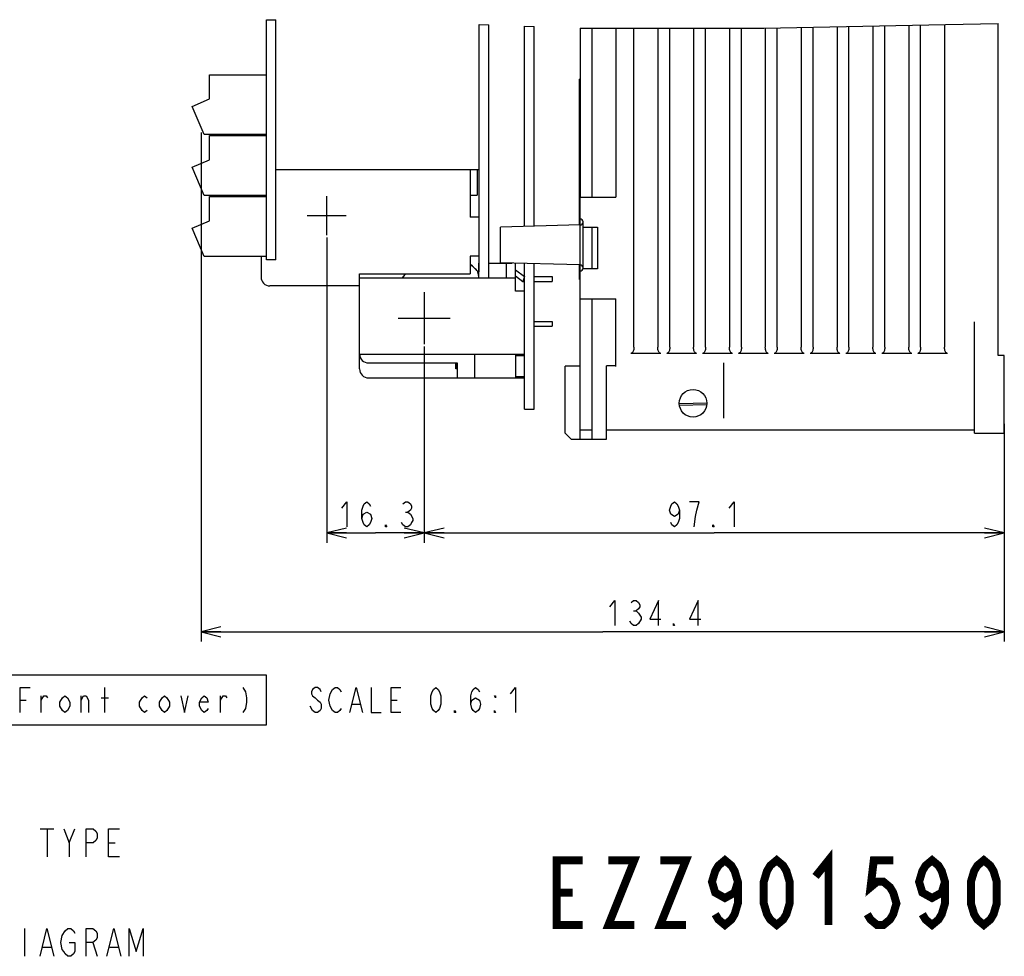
# Model space of a CAD drawing. Extents: x 33 to 410, y 12 to 287.
# Tile 14 of 18: x 296 to 395, y 14 to 108. Entities that reach past the tile are written whole.
import ezdxf

# ---------------------------------------------------------------- set-up
doc = ezdxf.new("R2010")
doc.units = 0
doc.header["$LTSCALE"] = 23.1
doc.layers.get('0').update_dxf_attribs({"linetype": 'CONTINUOUS'})
doc.layers.add('ALL_DIM', color=7, linetype='CONTINUOUS')
doc.layers.add('ALL_NOTE', color=7, linetype='CONTINUOUS')
doc.dimstyles.get("Standard").update_dxf_attribs({"dimtxt": 2.5, "dimasz": 2.5, "dimexe": 1.25, "dimexo": 0.625, "dimtad": 1, "dimcen": 2.5, "dimazin": 3, "dimtfac": 1, "dimtmove": 0, "dimatfit": 3})

# ---------------------------------------------------------------- blocks, each defined once
blk = doc.blocks.new('_OPEN')
at = {"color": 0, "linetype": 'BYBLOCK'}
for p, q in [((0, 0), (-1, 0.25)), ((-1, -0.25), (0, 0)), ((-1, 0), (0, 0))]:
    blk.add_line(p, q, dxfattribs=at)
blk = doc.blocks.new('*D29')
at = {"layer": 'ALL_DIM', "color": 2, "linetype": 'CONTINUOUS'}
for p, q in [((336.829, 74.849), (336.829, 55.137)), ((395.089, 67.109), (395.089, 55.137)), ((336.829, 56.137), (365.959, 56.137)), ((395.089, 56.137), (365.959, 56.137))]:
    blk.add_line(p, q, dxfattribs=at)
at = {"layer": 'ALL_DIM', "color": 2, "linetype": 'CONTINUOUS', "xscale": 2, "yscale": 2, "zscale": 2, "rotation": 180}
blk.add_blockref('_OPEN', (336.829, 56.137), dxfattribs=at)
at = {"layer": 'ALL_DIM', "color": 2, "linetype": 'CONTINUOUS', "xscale": 2, "yscale": 2, "zscale": 2}
blk.add_blockref('_OPEN', (395.089, 56.137), dxfattribs=at)
blk = doc.blocks.new('*D30')
at = {"layer": 'ALL_DIM', "color": 2, "linetype": 'CONTINUOUS'}
for p, q in [((327.049, 85.799), (327.049, 55.137)), ((336.829, 74.849), (336.829, 55.137)), ((327.049, 56.137), (331.939, 56.137)), ((336.829, 56.137), (331.939, 56.137))]:
    blk.add_line(p, q, dxfattribs=at)
at = {"layer": 'ALL_DIM', "color": 2, "linetype": 'CONTINUOUS', "xscale": 2, "yscale": 2, "zscale": 2, "rotation": 180}
blk.add_blockref('_OPEN', (327.049, 56.137), dxfattribs=at)
at = {"layer": 'ALL_DIM', "color": 2, "linetype": 'CONTINUOUS', "xscale": 2, "yscale": 2, "zscale": 2}
blk.add_blockref('_OPEN', (336.829, 56.137), dxfattribs=at)
blk = doc.blocks.new('*D31')
at = {"layer": 'ALL_DIM', "color": 2, "linetype": 'CONTINUOUS'}
for p, q in [((314.426, 96.365), (314.426, 45.225)), ((395.089, 67.109), (395.089, 45.225)), ((314.426, 46.225), (354.758, 46.225)), ((395.089, 46.225), (354.758, 46.225))]:
    blk.add_line(p, q, dxfattribs=at)
at = {"layer": 'ALL_DIM', "color": 2, "linetype": 'CONTINUOUS', "xscale": 2, "yscale": 2, "zscale": 2, "rotation": 180}
blk.add_blockref('_OPEN', (314.426, 46.225), dxfattribs=at)
at = {"layer": 'ALL_DIM', "color": 2, "linetype": 'CONTINUOUS', "xscale": 2, "yscale": 2, "zscale": 2}
blk.add_blockref('_OPEN', (395.089, 46.225), dxfattribs=at)

msp = doc.modelspace()

# ---------------------------------------------------------------- linework, layer by layer
at = {"color": 7, "linetype": 'CONTINUOUS'}
for p, q in [((320.989, 83.559), (320.989, 107.684)), ((320.989, 107.684), (321.949, 107.67)), ((321.949, 83.559), (321.949, 107.67)), ((342.349, 82.359), (342.349, 107.201)), ((342.349, 107.201), (343.309, 107.167)), ((343.309, 81.729), (343.309, 107.167)), ((346.909, 86.922), (346.909, 107.039)), ((346.909, 107.039), (347.869, 107.005)), ((347.869, 86.947), (347.869, 107.005)), ((352.489, 106.841), (352.489, 89.867)), ((352.489, 106.841), (352.598, 106.837)), ((352.598, 106.837), (370.937, 106.823)), ((353.689, 89.867), (353.689, 106.836)), ((356.089, 106.834), (356.089, 89.859)), ((357.889, 74.788), (357.889, 106.833)), ((360.289, 106.831), (360.289, 74.788)), ((361.489, 74.788), (361.489, 106.83)), ((363.889, 106.828), (363.889, 74.788)), ((365.089, 74.788), (365.089, 106.828)), ((367.489, 106.826), (367.489, 74.788)), ((368.689, 74.788), (368.689, 106.825)), ((370.937, 106.823), (389.168, 107.213)), ((371.089, 106.826), (371.089, 74.788)), ((372.289, 74.788), (372.289, 106.852)), ((374.689, 106.904), (374.689, 74.788)), ((375.889, 74.788), (375.889, 106.929)), ((378.289, 106.981), (378.289, 74.788)), ((379.489, 74.788), (379.489, 107.006)), ((381.889, 107.058), (381.889, 74.788)), ((383.089, 74.788), (383.089, 107.083)), ((385.489, 107.135), (385.489, 74.788)), ((386.689, 74.788), (386.689, 107.16)), ((389.089, 107.212), (389.089, 74.788)), ((389.168, 107.213), (394.489, 107.291)), ((394.489, 73.959), (394.489, 107.291)), ((315.289, 99.72), (315.289, 102.159)), ((315.289, 102.159), (320.989, 102.159)), ((352.429, 101.723), (352.489, 101.728)), ((352.429, 87.068), (352.429, 101.723)), ((313.549, 98.979), (315.289, 99.72)), ((314.749, 96.159), (313.549, 98.979)), ((320.989, 96.159), (314.749, 96.159)), ((315.289, 93.6), (315.289, 96.039)), ((315.289, 96.039), (320.989, 96.039)), ((352.429, 96.596), (352.489, 96.59)), ((313.549, 92.859), (315.289, 93.6)), ((314.749, 90.039), (313.549, 92.859)), ((321.949, 92.649), (342.349, 92.649)), ((341.449, 92.649), (341.449, 87.849)), ((342.169, 92.649), (342.169, 90.069)), ((320.989, 90.039), (314.749, 90.039)), ((320.449, 90.039), (320.449, 89.919)), ((341.449, 90.069), (342.169, 90.069)), ((352.429, 90.623), (352.489, 90.628)), ((315.289, 87.48), (315.289, 89.919)), ((315.289, 89.919), (320.989, 89.919)), ((327.049, 86.049), (327.049, 89.949)), ((352.489, 89.867), (353.689, 89.867)), ((352.489, 83.05), (352.489, 89.859)), ((352.489, 89.859), (356.089, 89.859)), ((328.999, 87.999), (325.099, 87.999)), ((313.549, 86.739), (315.289, 87.48)), ((342.349, 87.849), (341.449, 87.849)), ((352.489, 87.068), (344.509, 86.859)), ((352.789, 82.659), (352.789, 87.37)), ((314.749, 83.919), (313.549, 86.739)), ((344.509, 83.259), (344.509, 86.859)), ((352.789, 86.859), (354.229, 86.859)), ((353.689, 82.659), (353.689, 86.859)), ((354.229, 86.859), (354.229, 82.659)), ((320.989, 83.919), (314.749, 83.919)), ((320.449, 83.919), (320.449, 81.849)), ((321.949, 83.559), (320.989, 83.559)), ((341.449, 83.949), (341.449, 82.149)), ((342.349, 83.949), (341.449, 83.949)), ((342.289, 83.229), (342.289, 81.729)), ((342.349, 83.229), (342.289, 83.229)), ((343.309, 83.229), (345.655, 83.229)), ((352.489, 83.05), (344.509, 83.259)), ((345.106, 83.234), (345.122, 83.243)), ((345.109, 81.729), (345.109, 83.229)), ((345.13, 83.243), (345.129, 83.229)), ((346.009, 80.409), (346.009, 83.22)), ((346.909, 68.559), (346.909, 83.196)), ((347.869, 68.559), (347.869, 83.171)), ((330.349, 72.609), (330.349, 82.149)), ((330.349, 82.149), (341.449, 82.149)), ((342.216, 82.39), (342.289, 82.431)), ((342.233, 82.338), (342.219, 82.387)), ((346.009, 82.571), (346.901, 81.885)), ((352.429, 81.596), (352.429, 83.052)), ((352.489, 79.659), (352.489, 83.048)), ((354.229, 82.659), (352.789, 82.659)), ((346.009, 81.729), (330.349, 81.729)), ((346.009, 81.966), (346.737, 81.405)), ((346.901, 81.885), (346.737, 81.405)), ((346.737, 81.405), (346.909, 81.405)), ((347.869, 81.885), (349.669, 81.885)), ((347.869, 81.405), (349.669, 81.405)), ((349.669, 81.885), (349.669, 81.405)), ((352.429, 81.596), (352.489, 81.59)), ((330.349, 80.949), (321.349, 80.949)), ((336.829, 80.319), (336.829, 75.099)), ((346.909, 80.409), (346.009, 80.409)), ((352.489, 79.659), (356.089, 79.659)), ((352.489, 79.651), (353.689, 79.651)), ((352.489, 65.559), (352.489, 79.651)), ((353.689, 65.559), (353.689, 79.651)), ((356.089, 72.852), (356.089, 79.659)), ((334.219, 77.709), (339.439, 77.709)), ((347.869, 77.385), (349.669, 77.385)), ((349.669, 77.385), (349.669, 76.905)), ((392.089, 66.159), (392.089, 77.334)), ((347.869, 76.905), (349.669, 76.905)), ((360.589, 74.173), (357.589, 74.173)), ((364.189, 74.173), (361.189, 74.173)), ((367.789, 74.173), (364.789, 74.173)), ((371.389, 74.173), (368.389, 74.173)), ((374.989, 74.173), (371.989, 74.173)), ((378.589, 74.173), (375.589, 74.173)), ((382.189, 74.173), (379.189, 74.173)), ((385.789, 74.173), (382.789, 74.173)), ((389.389, 74.173), (386.389, 74.173)), ((330.349, 74.109), (346.909, 74.109)), ((331.249, 73.209), (340.129, 73.209)), ((340.009, 72.609), (340.009, 73.209)), ((340.129, 73.171), (340.009, 73.171)), ((340.129, 73.209), (340.129, 71.709)), ((341.929, 71.709), (341.929, 74.109)), ((346.009, 74.109), (346.009, 71.709)), ((346.009, 73.959), (346.909, 73.959)), ((366.889, 73.231), (366.889, 67.659)), ((395.089, 73.959), (394.489, 73.959)), ((395.089, 66.159), (395.089, 73.959)), ((340.129, 73.094), (340.009, 73.094)), ((340.129, 72.992), (340.009, 72.992)), ((340.129, 72.89), (340.009, 72.89)), ((340.129, 72.813), (340.009, 72.813)), ((340.129, 72.737), (340.009, 72.737)), ((340.129, 72.686), (340.009, 72.686)), ((340.129, 72.635), (340.009, 72.635)), ((340.129, 72.609), (340.009, 72.609)), ((352.489, 72.879), (350.989, 72.879)), ((350.989, 66.159), (350.989, 72.879)), ((356.089, 72.908), (355.129, 72.908)), ((355.129, 65.559), (355.129, 72.908)), ((331.249, 71.709), (346.909, 71.709)), ((346.009, 71.859), (346.909, 71.859)), ((346.909, 68.559), (347.869, 68.559)), ((365.208, 69.165), (362.459, 69.093)), ((365.185, 69.007), (362.484, 68.937)), ((353.689, 66.459), (352.489, 66.459)), ((392.089, 66.459), (355.129, 66.459)), ((350.989, 66.159), (351.589, 65.559)), ((351.589, 65.559), (355.129, 65.559)), ((392.089, 66.159), (395.089, 66.159))]:
    msp.add_line(p, q, dxfattribs=at)
for points in [[(342.289, 81.986), (342.274, 82.063), (342.251, 82.225), (342.233, 82.338)], [(357.889, 74.788), (357.885, 74.675), (357.872, 74.572), (357.852, 74.479), (357.825, 74.397), (357.79, 74.323), (357.748, 74.26), (357.699, 74.213), (357.645, 74.183), (357.589, 74.173)], [(360.589, 74.173), (360.533, 74.183), (360.479, 74.213), (360.43, 74.26), (360.388, 74.323), (360.353, 74.396), (360.326, 74.479), (360.306, 74.572), (360.293, 74.675), (360.289, 74.788)], [(361.489, 74.788), (361.485, 74.675), (361.472, 74.572), (361.452, 74.479), (361.425, 74.397), (361.39, 74.323), (361.348, 74.26), (361.299, 74.213), (361.245, 74.183), (361.189, 74.173)], [(364.189, 74.173), (364.133, 74.183), (364.079, 74.213), (364.03, 74.26), (363.988, 74.323), (363.953, 74.396), (363.926, 74.479), (363.906, 74.572), (363.893, 74.675), (363.889, 74.788)], [(365.089, 74.788), (365.085, 74.675), (365.072, 74.572), (365.052, 74.479), (365.025, 74.397), (364.99, 74.323), (364.948, 74.26), (364.899, 74.213), (364.845, 74.183), (364.789, 74.173)], [(367.789, 74.173), (367.733, 74.183), (367.679, 74.213), (367.63, 74.26), (367.588, 74.323), (367.553, 74.396), (367.526, 74.479), (367.506, 74.572), (367.493, 74.675), (367.489, 74.788)], [(368.689, 74.788), (368.685, 74.675), (368.672, 74.572), (368.652, 74.479), (368.625, 74.397), (368.59, 74.323), (368.548, 74.26), (368.499, 74.213), (368.445, 74.183), (368.389, 74.173)], [(371.389, 74.173), (371.333, 74.183), (371.279, 74.213), (371.23, 74.26), (371.188, 74.323), (371.153, 74.396), (371.126, 74.479), (371.106, 74.572), (371.093, 74.675), (371.089, 74.788)], [(372.289, 74.788), (372.285, 74.675), (372.272, 74.572), (372.252, 74.479), (372.225, 74.397), (372.19, 74.323), (372.148, 74.26), (372.099, 74.213), (372.045, 74.183), (371.989, 74.173)], [(374.989, 74.173), (374.933, 74.183), (374.879, 74.213), (374.83, 74.26), (374.788, 74.323), (374.753, 74.396), (374.726, 74.479), (374.706, 74.572), (374.693, 74.675), (374.689, 74.788)], [(375.889, 74.788), (375.885, 74.675), (375.872, 74.572), (375.852, 74.479), (375.825, 74.397), (375.79, 74.323), (375.748, 74.26), (375.699, 74.213), (375.645, 74.183), (375.589, 74.173)], [(378.589, 74.173), (378.533, 74.183), (378.479, 74.213), (378.43, 74.26), (378.388, 74.323), (378.353, 74.396), (378.326, 74.479), (378.306, 74.572), (378.293, 74.675), (378.289, 74.788)], [(379.489, 74.788), (379.485, 74.675), (379.472, 74.572), (379.452, 74.479), (379.425, 74.397), (379.39, 74.323), (379.348, 74.26), (379.299, 74.213), (379.245, 74.183), (379.189, 74.173)], [(382.189, 74.173), (382.133, 74.183), (382.079, 74.213), (382.03, 74.26), (381.988, 74.323), (381.953, 74.396), (381.926, 74.479), (381.906, 74.572), (381.893, 74.675), (381.889, 74.788)], [(383.089, 74.788), (383.085, 74.675), (383.072, 74.572), (383.052, 74.479), (383.025, 74.397), (382.99, 74.323), (382.948, 74.26), (382.899, 74.213), (382.845, 74.183), (382.789, 74.173)], [(385.789, 74.173), (385.733, 74.183), (385.679, 74.213), (385.63, 74.26), (385.588, 74.323), (385.553, 74.396), (385.526, 74.479), (385.506, 74.572), (385.493, 74.675), (385.489, 74.788)], [(386.689, 74.788), (386.685, 74.675), (386.672, 74.572), (386.652, 74.479), (386.625, 74.397), (386.59, 74.323), (386.548, 74.26), (386.499, 74.213), (386.445, 74.183), (386.389, 74.173)], [(389.389, 74.173), (389.333, 74.183), (389.279, 74.213), (389.23, 74.26), (389.188, 74.323), (389.153, 74.396), (389.126, 74.479), (389.106, 74.572), (389.093, 74.675), (389.089, 74.788)]]:
    msp.add_lwpolyline(points, dxfattribs=at)
msp.add_circle((363.829, 69.159), 1.38, dxfattribs=at)
for centre, radius, start, end in [((352.489, 87.37), 0.3, 0, 90), ((352.489, 87.368), 0.3, 270, 360), ((338.659, 79.395), 4.65, 40.04048, 53.05255), ((338.659, 79.396), 4.65, 40.04048, 52.75823), ((338.659, 79.396), 4.65, 143.32322, 149.85561), ((338.659, 79.395), 4.65, 143.31994, 149.84756), ((352.489, 82.748), 0.3, 270, 90), ((321.349, 81.849), 0.9, 180, 270), ((331.249, 74.109), 0.9, 180, 270), ((331.249, 72.609), 0.9, 180, 270)]:
    msp.add_arc(centre, radius, start, end, dxfattribs=at)
at = {"layer": 'ALL_DIM', "color": 2, "linetype": 'CONTINUOUS'}
for p, q in [((334.946, 58.22), (335.196, 58.22)), ((357.856, 48.308), (358.106, 48.308))]:
    msp.add_line(p, q, dxfattribs=at)
for points in [[(328.571, 58.637), (329.071, 59.262), (329.071, 56.762)], [(330.571, 57.595), (330.696, 58.012), (331.071, 58.22), (331.446, 58.012), (331.571, 57.595), (331.446, 57.179), (331.321, 56.97), (331.071, 56.762), (330.821, 56.97), (330.696, 57.179), (330.571, 57.595), (330.571, 58.429), (330.696, 58.845), (330.821, 59.054), (331.071, 59.262), (331.321, 59.054), (331.446, 58.845)], [(334.696, 59.054), (334.946, 59.262), (335.196, 59.262), (335.446, 59.054), (335.571, 58.845), (335.571, 58.637), (335.446, 58.429), (335.196, 58.22), (335.446, 58.012), (335.696, 57.595)], [(362.46, 58.429), (362.335, 58.012), (361.96, 57.804), (361.585, 58.012), (361.46, 58.429), (361.585, 58.845), (361.71, 59.054), (361.96, 59.262), (362.21, 59.054), (362.335, 58.845), (362.46, 58.429), (362.46, 57.595), (362.335, 57.179), (362.21, 56.97), (361.96, 56.762), (361.71, 56.97), (361.585, 57.179)], [(364.21, 58.429), (364.46, 59.262), (363.46, 59.262)], [(363.96, 56.762), (364.085, 57.804), (364.21, 58.429)], [(367.46, 58.637), (367.96, 59.262), (367.96, 56.762)], [(335.696, 57.595), (335.696, 57.387), (335.571, 57.179), (335.446, 56.97), (335.196, 56.762), (334.946, 56.762), (334.696, 56.97), (334.571, 57.179)], [(333.071, 56.762), (332.946, 56.762), (332.946, 56.97), (333.071, 56.762)], [(365.96, 56.762), (365.835, 56.762), (365.835, 56.97), (365.96, 56.762)], [(355.481, 48.725), (355.981, 49.35), (355.981, 46.85)], [(357.606, 49.141), (357.856, 49.35), (358.106, 49.35), (358.356, 49.141), (358.481, 48.933), (358.481, 48.725), (358.356, 48.516), (358.106, 48.308), (358.356, 48.1)], [(360.356, 46.85), (360.356, 49.35), (359.481, 47.475), (360.606, 47.475)], [(364.356, 46.85), (364.356, 49.35), (363.481, 47.475), (364.606, 47.475)], [(358.606, 47.475), (358.356, 47.058), (358.106, 46.85), (357.856, 46.85), (357.606, 47.058), (357.481, 47.266)], [(358.356, 48.1), (358.606, 47.683), (358.606, 47.475)], [(361.981, 46.85), (361.856, 46.85), (361.856, 47.058), (361.981, 46.85)]]:
    msp.add_lwpolyline(points, dxfattribs=at)
at = {"layer": 'ALL_NOTE', "color": 2, "linetype": 'CONTINUOUS'}
for p, q in [((304.756, 38.112), (304.756, 40.612)), ((298.381, 38.112), (298.381, 39.778)), ((302.381, 38.112), (302.381, 39.778)), ((304.381, 39.57), (305.131, 39.57)), ((316.381, 38.112), (316.381, 39.778)), ((296.256, 39.362), (296.881, 39.362)), ((325.628, 38.32), (325.378, 38.737)), ((329.628, 38.945), (330.378, 38.945)), ((333.503, 39.362), (334.128, 39.362)), ((298.258, 26.412), (299.658, 26.412)), ((298.958, 26.412), (298.958, 23.613)), ((301.198, 25.012), (301.758, 26.412)), ((305.118, 25.012), (305.818, 25.012)), ((296.714, 16.426), (296.714, 13.626)), ((303.574, 15.026), (303.994, 13.626)), ((298.534, 14.559), (299.374, 14.559)), ((305.254, 14.559), (306.094, 14.559))]:
    msp.add_line(p, q, dxfattribs=at)
for points in [[(262.506, 36.862), (321.006, 36.862), (321.006, 41.862), (262.506, 41.862), (262.506, 36.862)], [(296.256, 38.112), (296.256, 40.612), (297.256, 40.612)], [(318.631, 40.612), (318.881, 40.195), (319.006, 39.57), (319.006, 39.153), (318.881, 38.528), (318.631, 38.112)], [(326.503, 40.195), (326.378, 40.403), (326.128, 40.612), (325.878, 40.612), (325.628, 40.403), (325.503, 40.195), (325.503, 39.987), (325.628, 39.778), (325.878, 39.57), (326.128, 39.362), (326.378, 39.153), (326.503, 38.945), (326.503, 38.528), (326.378, 38.32), (326.128, 38.112), (325.878, 38.112), (325.628, 38.32)], [(327.378, 39.987), (327.628, 40.403), (327.878, 40.612), (328.128, 40.612), (328.378, 40.403), (328.503, 40.195)], [(329.378, 38.112), (330.003, 40.612), (330.628, 38.112)], [(331.503, 40.612), (331.503, 38.112), (332.503, 38.112)], [(334.503, 38.112), (333.503, 38.112), (333.503, 40.612), (334.503, 40.612)], [(338.003, 38.112), (337.753, 38.32), (337.628, 38.528), (337.503, 38.945), (337.503, 39.778), (337.628, 40.195), (337.753, 40.403), (338.003, 40.612), (338.253, 40.403), (338.378, 40.195), (338.503, 39.778), (338.503, 38.945), (338.378, 38.528), (338.253, 38.32), (338.003, 38.112)], [(341.503, 38.945), (341.628, 39.362), (342.003, 39.57), (342.378, 39.362), (342.503, 38.945), (342.378, 38.528), (342.253, 38.32), (342.003, 38.112), (341.753, 38.32), (341.628, 38.528), (341.503, 38.945), (341.503, 39.778), (341.628, 40.195), (341.753, 40.403), (342.003, 40.612), (342.253, 40.403), (342.378, 40.195)], [(345.503, 39.987), (346.003, 40.612), (346.003, 38.112)], [(298.381, 39.362), (298.631, 39.778), (298.881, 39.778), (299.006, 39.57)], [(301.256, 38.737), (301.006, 38.32), (300.756, 38.112), (300.506, 38.32), (300.256, 38.737), (300.256, 39.153), (300.506, 39.57), (300.756, 39.778), (301.006, 39.57), (301.256, 39.153), (301.256, 38.737)], [(302.381, 39.362), (302.631, 39.778), (302.881, 39.778), (303.131, 39.362), (303.131, 38.112)], [(309.006, 38.32), (308.756, 38.112), (308.506, 38.32), (308.256, 38.737), (308.256, 39.153), (308.506, 39.57), (308.756, 39.778), (309.006, 39.57)], [(311.256, 38.737), (311.006, 38.32), (310.756, 38.112), (310.506, 38.32), (310.256, 38.737), (310.256, 39.153), (310.506, 39.57), (310.756, 39.778), (311.006, 39.57), (311.256, 39.153), (311.256, 38.737)], [(312.381, 39.778), (312.756, 38.112), (313.131, 39.778)], [(315.131, 38.528), (315.006, 38.32), (314.756, 38.112), (314.506, 38.32), (314.256, 38.737), (314.256, 39.153), (314.506, 39.57), (314.756, 39.778), (315.006, 39.57), (315.131, 39.153), (314.256, 39.153)], [(316.381, 39.362), (316.631, 39.778), (316.881, 39.778), (317.006, 39.57)], [(327.628, 38.32), (327.378, 38.737), (327.253, 39.362), (327.378, 39.987)], [(344.003, 39.778), (344.003, 39.57), (343.878, 39.778), (344.003, 39.778)], [(328.503, 38.528), (328.378, 38.32), (328.128, 38.112), (327.878, 38.112), (327.628, 38.32)], [(340.003, 38.112), (339.878, 38.112), (339.878, 38.32), (340.003, 38.112)], [(344.003, 38.112), (343.878, 38.112), (343.878, 38.32), (344.003, 38.112)], [(300.638, 26.412), (301.198, 25.012), (301.198, 23.613)], [(302.878, 23.613), (302.878, 26.412), (303.578, 26.412), (303.858, 26.179), (303.998, 25.946), (303.998, 25.479), (303.858, 25.246), (303.578, 25.012), (302.878, 25.012)], [(306.238, 23.613), (305.118, 23.613), (305.118, 26.412), (306.238, 26.412)], [(298.254, 13.626), (298.954, 16.426), (299.654, 13.626)], [(301.194, 15.026), (301.754, 15.026), (301.754, 14.093), (301.614, 13.859), (301.334, 13.626), (301.054, 13.626), (300.774, 13.859), (300.634, 14.093), (300.494, 14.326), (300.354, 15.026), (300.494, 15.726), (300.774, 16.193)], [(300.774, 16.193), (301.054, 16.426), (301.334, 16.426), (301.614, 16.193), (301.754, 15.959)], [(302.874, 13.626), (302.874, 16.426), (303.574, 16.426), (303.854, 16.193), (303.994, 15.959), (303.994, 15.493), (303.854, 15.259), (303.574, 15.026), (302.874, 15.026)], [(304.974, 13.626), (305.674, 16.426), (306.374, 13.626)], [(307.214, 13.626), (307.214, 16.426), (307.914, 14.093), (308.614, 16.426), (308.614, 13.626)]]:
    msp.add_lwpolyline(points, dxfattribs=at)
at = {"layer": 'ALL_NOTE', "color": 2, "linetype": 'CONTINUOUS', "const_width": 0.8}
for points in [[(368.333, 21.107), (368.008, 20.024), (367.033, 19.482), (366.058, 20.024), (365.733, 21.107), (366.058, 22.191), (366.383, 22.732), (367.033, 23.274), (367.683, 22.732), (368.008, 22.191), (368.333, 21.107), (368.333, 18.941), (368.008, 17.857), (367.683, 17.316), (367.033, 16.774), (366.383, 17.316), (366.058, 17.857)], [(372.233, 16.774), (371.583, 17.316), (371.258, 17.857), (370.933, 18.941), (370.933, 21.107), (371.258, 22.191), (371.583, 22.732), (372.233, 23.274), (372.883, 22.732), (373.208, 22.191), (373.533, 21.107), (373.533, 18.941), (373.208, 17.857), (372.883, 17.316), (372.233, 16.774)], [(376.133, 21.649), (377.433, 23.274), (377.433, 16.774)], [(389.133, 21.107), (388.808, 20.024), (387.833, 19.482), (386.858, 20.024), (386.533, 21.107), (386.858, 22.191), (387.183, 22.732), (387.833, 23.274), (388.483, 22.732), (388.808, 22.191), (389.133, 21.107), (389.133, 18.941), (388.808, 17.857), (388.483, 17.316), (387.833, 16.774), (387.183, 17.316), (386.858, 17.857)], [(393.033, 16.774), (392.383, 17.316), (392.058, 17.857), (391.733, 18.941), (391.733, 21.107), (392.058, 22.191), (392.383, 22.732), (393.033, 23.274), (393.683, 22.732), (394.008, 22.191), (394.333, 21.107), (394.333, 18.941), (394.008, 17.857), (393.683, 17.316), (393.033, 16.774)], [(352.733, 16.774), (350.133, 16.774), (350.133, 23.274), (352.733, 23.274)], [(355.333, 23.274), (357.933, 23.274), (355.333, 16.774), (357.933, 16.774)], [(360.533, 23.274), (363.133, 23.274), (360.533, 16.774), (363.133, 16.774)], [(383.933, 23.274), (381.983, 23.274), (381.658, 20.566), (382.308, 21.107), (382.958, 21.107), (383.608, 20.566), (383.933, 20.024), (384.258, 18.941), (383.933, 17.857), (383.608, 17.316), (382.958, 16.774), (382.308, 16.774), (381.658, 17.316), (381.333, 17.857)], [(350.133, 20.024), (351.758, 20.024)]]:
    msp.add_lwpolyline(points, dxfattribs=at)

# ---------------------------------------------------------------- dimensions: what is measured, and where the dimension line sits
at = {"layer": 'ALL_DIM', "color": 2, "linetype": 'CONTINUOUS'}
dim = msp.add_linear_dim(base=(314.426, 46.225), p1=(395.089, 67.109), p2=(314.426, 96.365), angle=180, dimstyle='Standard', dxfattribs=at)
dim.commit()
dim.dimension.update_dxf_attribs({"geometry": '*D31', "text_midpoint": (354.981, 46.85), "dimtype": 128})
for base, p1, p2, picture, middle in [((336.829, 56.137), (327.049, 85.799), (336.829, 74.849), '*D30', (328.071, 56.762)), ((395.089, 56.137), (336.829, 74.849), (395.089, 67.109), '*D29', (360.96, 56.762))]:
    dim = msp.add_linear_dim(base=base, p1=p1, p2=p2, dimstyle='Standard', dxfattribs=at)
    dim.commit()
    dim.dimension.update_dxf_attribs({"geometry": picture, "text_midpoint": middle, "dimtype": 128})

doc.saveas('drawing.dxf')
